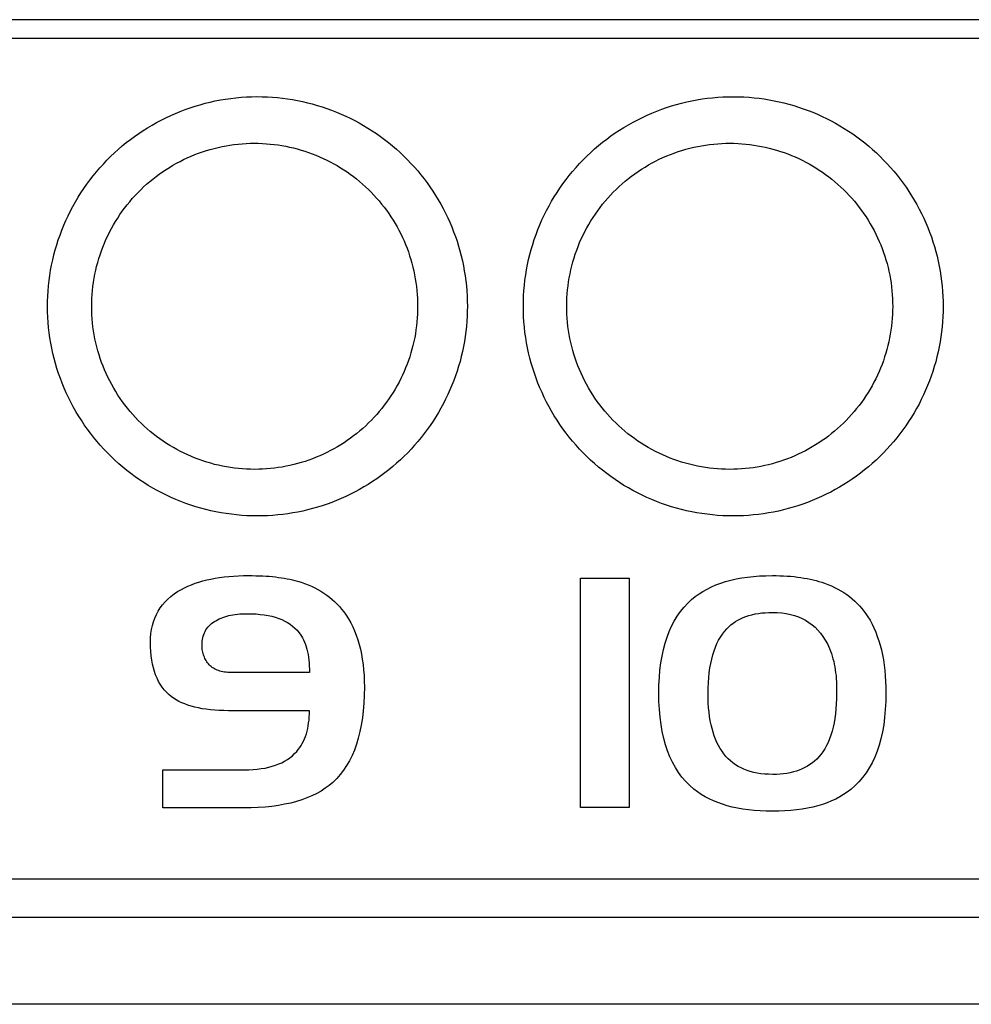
# Model space of a CAD drawing. Extents: x 95 to 1076, y 69 to 794.
# Tile 19 of 62: x 443 to 453, y 377 to 388. Entities that reach past the tile are written whole.
import ezdxf

# ---------------------------------------------------------------- set-up
doc = ezdxf.new("R2010")
doc.units = 0
doc.layers.get('0').update_dxf_attribs({"linetype": 'CONTINUOUS'})

msp = doc.modelspace()

# ---------------------------------------------------------------- linework, layer by layer
at = {"color": 7, "linetype": 'CONTINUOUS'}
for p, q in [((458.932, 387.417), (400.431, 387.417)), ((444.862, 381.593), (444.905, 381.604)), ((444.905, 381.604), (444.95, 381.614)), ((444.95, 381.614), (444.996, 381.623)), ((444.996, 381.623), (445.043, 381.63)), ((445.043, 381.63), (445.092, 381.636)), ((445.092, 381.636), (445.142, 381.642)), ((445.142, 381.642), (445.193, 381.646)), ((445.193, 381.646), (445.246, 381.649)), ((445.246, 381.649), (445.301, 381.651)), ((445.301, 381.651), (445.357, 381.651)), ((445.357, 381.651), (445.395, 381.651)), ((445.395, 381.651), (445.433, 381.65)), ((445.433, 381.65), (445.47, 381.649)), ((445.47, 381.649), (445.507, 381.647)), ((445.507, 381.647), (445.542, 381.645)), ((445.542, 381.645), (445.577, 381.643)), ((445.577, 381.643), (445.611, 381.64)), ((445.611, 381.64), (445.644, 381.636)), ((445.644, 381.636), (445.676, 381.632)), ((445.676, 381.632), (445.707, 381.628)), ((445.707, 381.628), (445.738, 381.623)), ((445.738, 381.623), (445.768, 381.617)), ((445.768, 381.617), (445.797, 381.611)), ((445.797, 381.611), (445.825, 381.605)), ((445.825, 381.605), (445.852, 381.598)), ((448.92, 381.623), (449.442, 381.623)), ((448.92, 379.161), (448.92, 381.623)), ((449.442, 381.623), (449.442, 379.161)), ((450.477, 381.587), (450.533, 381.602)), ((450.533, 381.602), (450.59, 381.615)), ((450.59, 381.615), (450.65, 381.626)), ((450.65, 381.626), (450.712, 381.635)), ((450.712, 381.635), (450.775, 381.642)), ((450.775, 381.642), (450.841, 381.647)), ((450.841, 381.647), (450.91, 381.65)), ((450.91, 381.65), (450.98, 381.651)), ((450.98, 381.651), (451.021, 381.651)), ((451.021, 381.651), (451.06, 381.65)), ((451.06, 381.65), (451.099, 381.648)), ((451.099, 381.648), (451.138, 381.646)), ((451.138, 381.646), (451.175, 381.643)), ((451.175, 381.643), (451.212, 381.64)), ((451.212, 381.64), (451.248, 381.635)), ((451.248, 381.635), (451.283, 381.631)), ((451.283, 381.631), (451.318, 381.625)), ((451.318, 381.625), (451.351, 381.619)), ((451.351, 381.619), (451.384, 381.613)), ((451.384, 381.613), (451.417, 381.605)), ((451.417, 381.605), (451.448, 381.597)), ((444.593, 381.479), (444.633, 381.503)), ((444.633, 381.503), (444.668, 381.521)), ((444.668, 381.521), (444.704, 381.538)), ((444.704, 381.538), (444.741, 381.553)), ((444.741, 381.553), (444.78, 381.568)), ((444.78, 381.568), (444.82, 381.581)), ((444.82, 381.581), (444.862, 381.593)), ((445.852, 381.598), (445.879, 381.591)), ((445.879, 381.591), (445.918, 381.579)), ((445.918, 381.579), (445.957, 381.566)), ((445.957, 381.566), (445.994, 381.551)), ((445.994, 381.551), (446.03, 381.536)), ((446.03, 381.536), (446.065, 381.52)), ((446.065, 381.52), (446.099, 381.502)), ((446.099, 381.502), (446.132, 381.483)), ((450.233, 381.481), (450.278, 381.506)), ((450.278, 381.506), (450.324, 381.529)), ((450.324, 381.529), (450.373, 381.55)), ((450.373, 381.55), (450.424, 381.569)), ((450.424, 381.569), (450.477, 381.587)), ((451.448, 381.597), (451.478, 381.589)), ((451.478, 381.589), (451.508, 381.58)), ((451.508, 381.58), (451.538, 381.57)), ((451.538, 381.57), (451.575, 381.556)), ((451.575, 381.556), (451.612, 381.54)), ((451.612, 381.54), (451.647, 381.524)), ((451.647, 381.524), (451.682, 381.506)), ((451.682, 381.506), (451.715, 381.488)), ((444.458, 381.368), (444.488, 381.399)), ((444.488, 381.399), (444.52, 381.427)), ((444.52, 381.427), (444.556, 381.454)), ((444.556, 381.454), (444.593, 381.479)), ((446.132, 381.483), (446.163, 381.463)), ((446.163, 381.463), (446.194, 381.442)), ((446.194, 381.442), (446.223, 381.42)), ((446.223, 381.42), (446.251, 381.396)), ((446.251, 381.396), (446.279, 381.372)), ((450.07, 381.354), (450.112, 381.394)), ((450.112, 381.394), (450.15, 381.425)), ((450.15, 381.425), (450.191, 381.454)), ((450.191, 381.454), (450.233, 381.481)), ((451.715, 381.488), (451.747, 381.468)), ((451.747, 381.468), (451.778, 381.447)), ((451.778, 381.447), (451.807, 381.425)), ((451.807, 381.425), (451.836, 381.402)), ((451.836, 381.402), (451.863, 381.378)), ((444.385, 381.269), (444.406, 381.304)), ((444.406, 381.304), (444.431, 381.337)), ((444.431, 381.337), (444.458, 381.368)), ((446.279, 381.372), (446.305, 381.346)), ((446.305, 381.346), (446.33, 381.32)), ((446.33, 381.32), (446.353, 381.292)), ((446.353, 381.292), (446.376, 381.263)), ((449.992, 381.264), (450.03, 381.311)), ((450.03, 381.311), (450.07, 381.354)), ((451.863, 381.378), (451.889, 381.353)), ((451.889, 381.353), (451.914, 381.326)), ((451.914, 381.326), (451.938, 381.299)), ((451.938, 381.299), (451.961, 381.27)), ((444.334, 381.156), (444.348, 381.195)), ((444.348, 381.195), (444.365, 381.233)), ((444.365, 381.233), (444.385, 381.269)), ((445.005, 381.167), (445.022, 381.177)), ((445.022, 381.177), (445.04, 381.186)), ((445.04, 381.186), (445.059, 381.194)), ((445.059, 381.194), (445.079, 381.202)), ((445.079, 381.202), (445.099, 381.209)), ((445.099, 381.209), (445.12, 381.215)), ((445.12, 381.215), (445.142, 381.221)), ((445.142, 381.221), (445.164, 381.226)), ((445.164, 381.226), (445.187, 381.23)), ((445.187, 381.23), (445.21, 381.233)), ((445.21, 381.233), (445.235, 381.237)), ((445.235, 381.237), (445.26, 381.239)), ((445.26, 381.239), (445.285, 381.241)), ((445.285, 381.241), (445.312, 381.241)), ((445.312, 381.241), (445.339, 381.242)), ((445.339, 381.242), (445.388, 381.241)), ((445.388, 381.241), (445.435, 381.239)), ((445.435, 381.239), (445.48, 381.235)), ((445.48, 381.235), (445.523, 381.229)), ((445.523, 381.229), (445.564, 381.222)), ((445.564, 381.222), (445.604, 381.214)), ((445.604, 381.214), (445.642, 381.203)), ((445.642, 381.203), (445.678, 381.192)), ((445.678, 381.192), (445.711, 381.178)), ((445.711, 381.178), (445.743, 381.163)), ((446.376, 381.263), (446.403, 381.225)), ((446.403, 381.225), (446.428, 381.186)), ((446.428, 381.186), (446.451, 381.144)), ((449.926, 381.163), (449.958, 381.216)), ((449.958, 381.216), (449.992, 381.264)), ((450.609, 381.172), (450.636, 381.187)), ((450.636, 381.187), (450.665, 381.2)), ((450.665, 381.2), (450.695, 381.212)), ((450.695, 381.212), (450.726, 381.222)), ((450.726, 381.222), (450.759, 381.231)), ((450.759, 381.231), (450.793, 381.239)), ((450.793, 381.239), (450.828, 381.245)), ((450.828, 381.245), (450.864, 381.25)), ((450.864, 381.25), (450.901, 381.253)), ((450.901, 381.253), (450.94, 381.255)), ((450.94, 381.255), (450.98, 381.256)), ((450.98, 381.256), (451.031, 381.255)), ((451.031, 381.255), (451.08, 381.251)), ((451.08, 381.251), (451.127, 381.244)), ((451.127, 381.244), (451.173, 381.235)), ((451.173, 381.235), (451.216, 381.223)), ((451.216, 381.223), (451.258, 381.208)), ((451.258, 381.208), (451.298, 381.191)), ((451.298, 381.191), (451.336, 381.171)), ((451.961, 381.27), (451.983, 381.241)), ((451.983, 381.241), (452.003, 381.21)), ((452.003, 381.21), (452.027, 381.171)), ((444.307, 381.028), (444.313, 381.072)), ((444.313, 381.072), (444.322, 381.115)), ((444.322, 381.115), (444.334, 381.156)), ((444.897, 381.068), (444.907, 381.082)), ((444.907, 381.082), (444.918, 381.096)), ((444.918, 381.096), (444.93, 381.11)), ((444.93, 381.11), (444.943, 381.122)), ((444.943, 381.122), (444.957, 381.135)), ((444.957, 381.135), (444.972, 381.146)), ((444.972, 381.146), (444.988, 381.157)), ((444.988, 381.157), (445.005, 381.167)), ((445.743, 381.163), (445.773, 381.147)), ((445.773, 381.147), (445.802, 381.129)), ((445.802, 381.129), (445.828, 381.109)), ((445.828, 381.109), (445.853, 381.088)), ((445.853, 381.088), (445.875, 381.065)), ((446.451, 381.144), (446.473, 381.101)), ((446.473, 381.101), (446.493, 381.057)), ((449.871, 381.05), (449.897, 381.108)), ((449.897, 381.108), (449.926, 381.163)), ((450.465, 381.052), (450.49, 381.08)), ((450.49, 381.08), (450.511, 381.101)), ((450.511, 381.101), (450.534, 381.121)), ((450.534, 381.121), (450.557, 381.139)), ((450.557, 381.139), (450.582, 381.157)), ((450.582, 381.157), (450.609, 381.172)), ((451.336, 381.171), (451.371, 381.149)), ((451.371, 381.149), (451.405, 381.124)), ((451.405, 381.124), (451.437, 381.096)), ((451.437, 381.096), (451.468, 381.065)), ((452.027, 381.171), (452.049, 381.131)), ((452.049, 381.131), (452.069, 381.089)), ((452.069, 381.089), (452.088, 381.045)), ((444.302, 380.935), (444.303, 380.982)), ((444.303, 380.982), (444.307, 381.028)), ((444.858, 380.947), (444.86, 380.966)), ((444.86, 380.966), (444.864, 380.984)), ((444.864, 380.984), (444.868, 381.002)), ((444.868, 381.002), (444.874, 381.02)), ((444.874, 381.02), (444.881, 381.036)), ((444.881, 381.036), (444.889, 381.052)), ((444.889, 381.052), (444.897, 381.068)), ((445.875, 381.065), (445.896, 381.041)), ((445.896, 381.041), (445.91, 381.022)), ((445.91, 381.022), (445.923, 381.002)), ((445.923, 381.002), (445.935, 380.982)), ((445.935, 380.982), (445.946, 380.96)), ((446.493, 381.057), (446.511, 381.01)), ((446.511, 381.01), (446.528, 380.962)), ((449.827, 380.924), (449.848, 380.989)), ((449.848, 380.989), (449.871, 381.05)), ((450.402, 380.957), (450.421, 380.991)), ((450.421, 380.991), (450.443, 381.022)), ((450.443, 381.022), (450.465, 381.052)), ((451.468, 381.065), (451.496, 381.032)), ((451.496, 381.032), (451.522, 380.997)), ((451.522, 380.997), (451.547, 380.958)), ((452.088, 381.045), (452.105, 380.999)), ((452.105, 380.999), (452.121, 380.952)), ((444.302, 380.885), (444.302, 380.935)), ((444.305, 380.836), (444.302, 380.885)), ((444.856, 380.927), (444.858, 380.947)), ((444.856, 380.907), (444.856, 380.927)), ((444.856, 380.89), (444.856, 380.907)), ((444.857, 380.875), (444.856, 380.89)), ((444.858, 380.859), (444.857, 380.875)), ((444.86, 380.844), (444.858, 380.859)), ((445.946, 380.96), (445.956, 380.937)), ((445.956, 380.937), (445.965, 380.912)), ((445.965, 380.912), (445.973, 380.887)), ((445.973, 380.887), (445.981, 380.861)), ((445.981, 380.861), (445.987, 380.833)), ((446.528, 380.962), (446.543, 380.913)), ((446.543, 380.913), (446.556, 380.861)), ((446.556, 380.861), (446.567, 380.808)), ((449.809, 380.857), (449.827, 380.924)), ((450.352, 380.842), (450.367, 380.882)), ((450.367, 380.882), (450.383, 380.921)), ((450.383, 380.921), (450.402, 380.957)), ((451.547, 380.958), (451.569, 380.917)), ((451.569, 380.917), (451.581, 380.893)), ((451.581, 380.893), (451.592, 380.867)), ((451.592, 380.867), (451.603, 380.841)), ((452.121, 380.952), (452.136, 380.903)), ((452.136, 380.903), (452.149, 380.853)), ((444.309, 380.79), (444.305, 380.836)), ((444.316, 380.745), (444.309, 380.79)), ((444.863, 380.83), (444.86, 380.844)), ((444.866, 380.815), (444.863, 380.83)), ((444.87, 380.801), (444.866, 380.815)), ((444.875, 380.788), (444.87, 380.801)), ((444.88, 380.775), (444.875, 380.788)), ((444.886, 380.762), (444.88, 380.775)), ((444.892, 380.75), (444.886, 380.762)), ((445.987, 380.833), (445.993, 380.805)), ((445.993, 380.805), (445.998, 380.775)), ((445.998, 380.775), (446.002, 380.744)), ((446.567, 380.808), (446.576, 380.754)), ((446.576, 380.754), (446.584, 380.697)), ((449.782, 380.713), (449.794, 380.786)), ((449.794, 380.786), (449.809, 380.857)), ((450.317, 380.709), (450.327, 380.755)), ((450.327, 380.755), (450.339, 380.8)), ((450.339, 380.8), (450.352, 380.842)), ((451.603, 380.841), (451.612, 380.815)), ((451.612, 380.815), (451.621, 380.787)), ((451.621, 380.787), (451.629, 380.759)), ((451.629, 380.759), (451.637, 380.73)), ((452.149, 380.853), (452.16, 380.801)), ((452.16, 380.801), (452.17, 380.747)), ((444.323, 380.702), (444.316, 380.745)), ((444.333, 380.661), (444.323, 380.702)), ((444.344, 380.622), (444.333, 380.661)), ((444.899, 380.738), (444.892, 380.75)), ((444.907, 380.726), (444.899, 380.738)), ((444.915, 380.715), (444.907, 380.726)), ((444.924, 380.704), (444.915, 380.715)), ((444.933, 380.693), (444.924, 380.704)), ((444.943, 380.683), (444.933, 380.693)), ((444.954, 380.674), (444.943, 380.683)), ((444.965, 380.665), (444.954, 380.674)), ((444.977, 380.657), (444.965, 380.665)), ((444.99, 380.649), (444.977, 380.657)), ((445.003, 380.643), (444.99, 380.649)), ((446.002, 380.744), (446.005, 380.712)), ((446.005, 380.712), (446.007, 380.68)), ((446.007, 380.68), (446.009, 380.646)), ((446.584, 380.697), (446.59, 380.639)), ((449.772, 380.636), (449.782, 380.713)), ((450.301, 380.609), (450.308, 380.66)), ((450.308, 380.66), (450.317, 380.709)), ((451.637, 380.73), (451.643, 380.701)), ((451.643, 380.701), (451.649, 380.671)), ((451.649, 380.671), (451.654, 380.64)), ((452.17, 380.747), (452.178, 380.691)), ((452.178, 380.691), (452.185, 380.634)), ((444.357, 380.585), (444.344, 380.622)), ((444.372, 380.549), (444.357, 380.585)), ((444.388, 380.516), (444.372, 380.549)), ((445.017, 380.637), (445.003, 380.643)), ((445.031, 380.631), (445.017, 380.637)), ((445.046, 380.626), (445.031, 380.631)), ((445.062, 380.622), (445.046, 380.626)), ((445.078, 380.618), (445.062, 380.622)), ((445.095, 380.616), (445.078, 380.618)), ((445.113, 380.613), (445.095, 380.616)), ((445.131, 380.612), (445.113, 380.613)), ((445.15, 380.611), (445.131, 380.612)), ((445.17, 380.61), (445.15, 380.611)), ((446.009, 380.646), (446.009, 380.61)), ((446.59, 380.639), (446.595, 380.58)), ((446.595, 380.58), (446.597, 380.518)), ((449.761, 380.474), (449.765, 380.557)), ((449.765, 380.557), (449.772, 380.636)), ((450.292, 380.501), (450.295, 380.556)), ((450.295, 380.556), (450.301, 380.609)), ((451.654, 380.64), (451.658, 380.609)), ((451.658, 380.609), (451.662, 380.577)), ((451.662, 380.577), (451.664, 380.544)), ((451.664, 380.544), (451.666, 380.51)), ((452.185, 380.634), (452.19, 380.575)), ((452.19, 380.575), (452.194, 380.514)), ((444.407, 380.484), (444.388, 380.516)), ((444.427, 380.454), (444.407, 380.484)), ((444.448, 380.426), (444.427, 380.454)), ((446.597, 380.518), (446.598, 380.455)), ((446.598, 380.455), (446.597, 380.367)), ((449.76, 380.388), (449.761, 380.474)), ((450.289, 380.444), (450.292, 380.501)), ((450.289, 380.385), (450.289, 380.444)), ((451.666, 380.51), (451.668, 380.476)), ((451.668, 380.476), (451.668, 380.441)), ((451.668, 380.441), (451.668, 380.388)), ((452.194, 380.514), (452.196, 380.452)), ((452.196, 380.452), (452.197, 380.388)), ((444.472, 380.4), (444.448, 380.426)), ((444.497, 380.375), (444.472, 380.4)), ((444.524, 380.353), (444.497, 380.375)), ((444.549, 380.334), (444.524, 380.353)), ((444.577, 380.317), (444.549, 380.334)), ((446.597, 380.367), (446.593, 380.282)), ((449.761, 380.299), (449.76, 380.388)), ((450.289, 380.332), (450.289, 380.385)), ((450.291, 380.281), (450.289, 380.332)), ((451.668, 380.388), (451.667, 380.33)), ((452.197, 380.388), (452.196, 380.298)), ((444.606, 380.301), (444.577, 380.317)), ((444.637, 380.286), (444.606, 380.301)), ((444.669, 380.273), (444.637, 380.286)), ((444.703, 380.26), (444.669, 380.273)), ((444.739, 380.249), (444.703, 380.26)), ((444.777, 380.239), (444.739, 380.249)), ((444.816, 380.23), (444.777, 380.239)), ((444.858, 380.222), (444.816, 380.23)), ((446.593, 380.282), (446.586, 380.201)), ((449.765, 380.214), (449.761, 380.299)), ((450.294, 380.232), (450.291, 380.281)), ((450.299, 380.184), (450.294, 380.232)), ((451.665, 380.274), (451.661, 380.22)), ((451.667, 380.33), (451.665, 380.274)), ((452.196, 380.298), (452.191, 380.212)), ((444.9, 380.216), (444.858, 380.222)), ((444.945, 380.211), (444.9, 380.216)), ((444.991, 380.206), (444.945, 380.211)), ((445.04, 380.203), (444.991, 380.206)), ((445.09, 380.202), (445.04, 380.203)), ((445.141, 380.201), (445.09, 380.202)), ((446.009, 380.201), (445.141, 380.201)), ((446.004, 380.101), (446.007, 380.133)), ((446.007, 380.133), (446.009, 380.167)), ((446.009, 380.167), (446.009, 380.201)), ((446.577, 380.123), (446.565, 380.047)), ((446.586, 380.201), (446.577, 380.123)), ((449.773, 380.131), (449.765, 380.214)), ((449.783, 380.052), (449.773, 380.131)), ((450.305, 380.138), (450.299, 380.184)), ((450.312, 380.093), (450.305, 380.138)), ((451.656, 380.168), (451.649, 380.118)), ((451.661, 380.22), (451.656, 380.168)), ((452.184, 380.129), (452.174, 380.05)), ((452.191, 380.212), (452.184, 380.129)), ((445.99, 380.009), (445.996, 380.039)), ((445.996, 380.039), (446, 380.069)), ((446, 380.069), (446.004, 380.101)), ((446.565, 380.047), (446.551, 379.976)), ((449.796, 379.977), (449.783, 380.052)), ((450.321, 380.05), (450.312, 380.093)), ((450.331, 380.009), (450.321, 380.05)), ((451.631, 380.024), (451.62, 379.981)), ((451.641, 380.07), (451.631, 380.024)), ((451.649, 380.118), (451.641, 380.07)), ((452.174, 380.05), (452.16, 379.973)), ((445.955, 379.9), (445.965, 379.925)), ((445.965, 379.925), (445.975, 379.952)), ((445.975, 379.952), (445.983, 379.98)), ((445.983, 379.98), (445.99, 380.009)), ((446.551, 379.976), (446.533, 379.907)), ((449.812, 379.904), (449.796, 379.977)), ((450.342, 379.97), (450.331, 380.009)), ((450.355, 379.931), (450.342, 379.97)), ((450.369, 379.895), (450.355, 379.931)), ((451.607, 379.939), (451.593, 379.899)), ((451.62, 379.981), (451.607, 379.939)), ((452.16, 379.973), (452.144, 379.9)), ((445.888, 379.784), (445.904, 379.805)), ((445.904, 379.805), (445.918, 379.827)), ((445.918, 379.827), (445.932, 379.85)), ((445.932, 379.85), (445.944, 379.874)), ((445.944, 379.874), (445.955, 379.9)), ((446.514, 379.841), (446.491, 379.779)), ((446.533, 379.907), (446.514, 379.841)), ((449.832, 379.835), (449.812, 379.904)), ((449.854, 379.769), (449.832, 379.835)), ((450.384, 379.86), (450.369, 379.895)), ((450.401, 379.827), (450.384, 379.86)), ((450.419, 379.796), (450.401, 379.827)), ((451.561, 379.826), (451.542, 379.792)), ((451.578, 379.861), (451.561, 379.826)), ((451.593, 379.899), (451.578, 379.861)), ((452.125, 379.831), (452.103, 379.765)), ((452.144, 379.9), (452.125, 379.831)), ((445.799, 379.696), (445.825, 379.717)), ((445.825, 379.717), (445.849, 379.74)), ((445.849, 379.74), (445.872, 379.764)), ((445.872, 379.764), (445.888, 379.784)), ((446.466, 379.72), (446.438, 379.664)), ((446.491, 379.779), (446.466, 379.72)), ((449.879, 379.706), (449.854, 379.769)), ((449.907, 379.647), (449.879, 379.706)), ((450.438, 379.766), (450.419, 379.796)), ((450.459, 379.737), (450.438, 379.766)), ((450.48, 379.71), (450.459, 379.737)), ((450.504, 379.686), (450.48, 379.71)), ((451.477, 379.704), (451.455, 379.681)), ((451.5, 379.731), (451.477, 379.704)), ((451.522, 379.761), (451.5, 379.731)), ((451.542, 379.792), (451.522, 379.761)), ((452.078, 379.701), (452.05, 379.642)), ((452.103, 379.765), (452.078, 379.701)), ((445.532, 379.585), (445.571, 379.594)), ((445.571, 379.594), (445.609, 379.604)), ((445.609, 379.604), (445.645, 379.616)), ((445.645, 379.616), (445.679, 379.629)), ((445.679, 379.629), (445.711, 379.643)), ((445.711, 379.643), (445.742, 379.659)), ((445.742, 379.659), (445.772, 379.677)), ((445.772, 379.677), (445.799, 379.696)), ((446.408, 379.611), (446.375, 379.562)), ((446.438, 379.664), (446.408, 379.611)), ((449.938, 379.59), (449.907, 379.647)), ((450.528, 379.662), (450.504, 379.686)), ((450.555, 379.641), (450.528, 379.662)), ((450.582, 379.621), (450.555, 379.641)), ((450.612, 379.603), (450.582, 379.621)), ((450.642, 379.586), (450.612, 379.603)), ((451.356, 379.605), (451.328, 379.59)), ((451.382, 379.622), (451.356, 379.605)), ((451.408, 379.64), (451.382, 379.622)), ((451.432, 379.66), (451.408, 379.64)), ((451.455, 379.681), (451.432, 379.66)), ((452.05, 379.642), (452.019, 379.586)), ((444.436, 379.157), (444.436, 379.566)), ((444.436, 379.566), (445.311, 379.566)), ((445.311, 379.566), (445.358, 379.567)), ((445.358, 379.567), (445.404, 379.569)), ((445.404, 379.569), (445.448, 379.573)), ((445.448, 379.573), (445.491, 379.579)), ((445.491, 379.579), (445.532, 379.585)), ((446.339, 379.515), (446.301, 379.472)), ((446.375, 379.562), (446.339, 379.515)), ((449.972, 379.537), (449.938, 379.59)), ((450.008, 379.488), (449.972, 379.537)), ((450.048, 379.441), (450.008, 379.488)), ((450.674, 379.572), (450.642, 379.586)), ((450.707, 379.559), (450.674, 379.572)), ((450.742, 379.548), (450.707, 379.559)), ((450.779, 379.538), (450.742, 379.548)), ((450.817, 379.53), (450.779, 379.538)), ((450.856, 379.524), (450.817, 379.53)), ((450.896, 379.52), (450.856, 379.524)), ((450.938, 379.518), (450.896, 379.52)), ((450.982, 379.517), (450.938, 379.518)), ((451.022, 379.517), (450.982, 379.517)), ((451.061, 379.52), (451.022, 379.517)), ((451.098, 379.523), (451.061, 379.52)), ((451.135, 379.528), (451.098, 379.523)), ((451.17, 379.535), (451.135, 379.528)), ((451.204, 379.543), (451.17, 379.535)), ((451.237, 379.552), (451.204, 379.543)), ((451.268, 379.563), (451.237, 379.552)), ((451.299, 379.576), (451.268, 379.563)), ((451.328, 379.59), (451.299, 379.576)), ((451.985, 379.533), (451.948, 379.483)), ((452.019, 379.586), (451.985, 379.533)), ((446.22, 379.399), (446.178, 379.368)), ((446.26, 379.432), (446.22, 379.399)), ((446.301, 379.472), (446.26, 379.432)), ((450.091, 379.398), (450.048, 379.441)), ((450.137, 379.358), (450.091, 379.398)), ((451.865, 379.394), (451.82, 379.355)), ((451.908, 379.437), (451.865, 379.394)), ((451.948, 379.483), (451.908, 379.437)), ((446.035, 379.287), (445.982, 379.264)), ((446.086, 379.312), (446.035, 379.287)), ((446.133, 379.339), (446.086, 379.312)), ((446.178, 379.368), (446.133, 379.339)), ((450.175, 379.329), (450.137, 379.358)), ((450.214, 379.303), (450.175, 379.329)), ((450.256, 379.278), (450.214, 379.303)), ((450.299, 379.255), (450.256, 379.278)), ((451.702, 379.275), (451.659, 379.253)), ((451.743, 379.3), (451.702, 379.275)), ((451.782, 379.326), (451.743, 379.3)), ((451.82, 379.355), (451.782, 379.326)), ((445.606, 379.174), (445.534, 379.167)), ((445.676, 379.184), (445.606, 379.174)), ((445.742, 379.196), (445.676, 379.184)), ((445.807, 379.21), (445.742, 379.196)), ((445.868, 379.226), (445.807, 379.21)), ((445.926, 379.244), (445.868, 379.226)), ((445.982, 379.264), (445.926, 379.244)), ((450.345, 379.233), (450.299, 379.255)), ((450.393, 379.214), (450.345, 379.233)), ((450.442, 379.196), (450.393, 379.214)), ((450.494, 379.181), (450.442, 379.196)), ((450.548, 379.167), (450.494, 379.181)), ((451.465, 379.18), (451.412, 379.166)), ((451.517, 379.195), (451.465, 379.18)), ((451.566, 379.213), (451.517, 379.195)), ((451.613, 379.232), (451.566, 379.213)), ((451.659, 379.253), (451.613, 379.232)), ((445.3, 379.157), (444.436, 379.157)), ((445.381, 379.158), (445.3, 379.157)), ((445.459, 379.161), (445.381, 379.158)), ((445.534, 379.167), (445.459, 379.161)), ((449.442, 379.161), (448.92, 379.161)), ((450.603, 379.155), (450.548, 379.167)), ((450.661, 379.145), (450.603, 379.155)), ((450.721, 379.136), (450.661, 379.145)), ((450.783, 379.13), (450.721, 379.136)), ((450.846, 379.125), (450.783, 379.13)), ((450.912, 379.123), (450.846, 379.125)), ((450.98, 379.122), (450.912, 379.123)), ((451.048, 379.123), (450.98, 379.122)), ((451.114, 379.125), (451.048, 379.123)), ((451.177, 379.13), (451.114, 379.125)), ((451.239, 379.136), (451.177, 379.13)), ((451.298, 379.144), (451.239, 379.136)), ((451.356, 379.154), (451.298, 379.144)), ((451.412, 379.166), (451.356, 379.154)), ((457.192, 377.05), (403.046, 377.05)), ((459.822, 377.05), (436.695, 377.05))]:
    msp.add_line(p, q, dxfattribs=at)
for points, knots in [([(458.932, 387.617), (458.36, 387.617), (457.217, 387.617), (455.501, 387.617), (453.784, 387.617), (452.067, 387.617), (450.349, 387.617), (448.631, 387.617), (446.913, 387.617), (445.193, 387.617), (443.473, 387.617), (441.753, 387.617), (440.032, 387.617), (438.311, 387.617), (436.589, 387.617), (434.866, 387.617), (433.143, 387.617), (431.42, 387.617), (427.827, 387.617), (422.366, 387.617), (416.506, 387.617), (412.115, 387.617), (409.191, 387.617), (406.269, 387.617), (403.348, 387.617), (401.403, 387.617), (400.431, 387.617)], [0, 0, 0, 0, 0.029427, 0.058847, 0.08826, 0.117668, 0.147072, 0.176472, 0.205869, 0.235265, 0.264661, 0.294057, 0.323454, 0.352854, 0.382257, 0.411664, 0.441077, 0.470495, 0.499921, 0.625, 0.750087, 0.80007, 0.850048, 0.900026, 0.950008, 1, 1, 1, 1]), ([(445.45, 382.291), (445.299, 382.291), (445.151, 382.306), (444.859, 382.365), (444.713, 382.409), (444.438, 382.525), (444.307, 382.596), (444.059, 382.764), (443.943, 382.861), (443.631, 383.181), (443.463, 383.438), (443.299, 383.853), (443.258, 383.999), (443.205, 384.294), (443.193, 384.443), (443.2, 384.742), (443.219, 384.893), (443.285, 385.184), (443.332, 385.325), (443.456, 385.6), (443.531, 385.73), (443.705, 385.972), (443.805, 386.086), (444.024, 386.29), (444.143, 386.38), (444.398, 386.536), (444.534, 386.602), (444.954, 386.756), (445.255, 386.803), (445.557, 386.789)], [0, 0, 0, 0, 0.0625, 0.0625, 0.125, 0.125, 0.1875, 0.1875, 0.25, 0.25, 0.375, 0.375, 0.4375, 0.4375, 0.5, 0.5, 0.5625, 0.5625, 0.625, 0.625, 0.6875, 0.6875, 0.75, 0.75, 0.8125, 0.8125, 0.875, 0.875, 1, 1, 1, 1]), ([(445.557, 386.789), (445.703, 386.782), (445.846, 386.761), (446.127, 386.692), (446.266, 386.643), (446.529, 386.522), (446.654, 386.449), (446.889, 386.279), (447, 386.181), (447.197, 385.97), (447.285, 385.855), (447.439, 385.608), (447.505, 385.477), (447.66, 385.072), (447.71, 384.778), (447.7, 384.344), (447.682, 384.198), (447.62, 383.914), (447.575, 383.776), (447.459, 383.511), (447.387, 383.382), (447.222, 383.143), (447.129, 383.033), (446.816, 382.728), (446.571, 382.567), (446.029, 382.347), (445.743, 382.291), (445.45, 382.291)], [0, 0, 0, 0, 0.0625, 0.0625, 0.125, 0.125, 0.1875, 0.1875, 0.25, 0.25, 0.3125, 0.3125, 0.375, 0.375, 0.5, 0.5, 0.5625, 0.5625, 0.625, 0.625, 0.6875, 0.6875, 0.75, 0.75, 0.875, 0.875, 1, 1, 1, 1]), ([(450.559, 382.291), (450.408, 382.291), (450.259, 382.306), (449.967, 382.365), (449.821, 382.409), (449.546, 382.525), (449.415, 382.596), (449.167, 382.765), (449.051, 382.862), (448.738, 383.182), (448.571, 383.44), (448.407, 383.856), (448.365, 384.003), (448.313, 384.298), (448.302, 384.447), (448.309, 384.747), (448.329, 384.898), (448.395, 385.189), (448.443, 385.331), (448.567, 385.606), (448.643, 385.736), (448.818, 385.977), (448.918, 386.091), (449.139, 386.295), (449.258, 386.384), (449.513, 386.54), (449.65, 386.605), (450.071, 386.758), (450.373, 386.804), (450.674, 386.788)], [0, 0, 0, 0, 0.0625, 0.0625, 0.125, 0.125, 0.1875, 0.1875, 0.25, 0.25, 0.375, 0.375, 0.4375, 0.4375, 0.5, 0.5, 0.5625, 0.5625, 0.625, 0.625, 0.6875, 0.6875, 0.75, 0.75, 0.8125, 0.8125, 0.875, 0.875, 1, 1, 1, 1]), ([(450.674, 386.788), (450.82, 386.781), (450.963, 386.759), (451.243, 386.689), (451.381, 386.641), (451.644, 386.518), (451.768, 386.445), (452.002, 386.275), (452.112, 386.177), (452.309, 385.965), (452.397, 385.851), (452.55, 385.604), (452.616, 385.472), (452.769, 385.067), (452.819, 384.773), (452.808, 384.34), (452.79, 384.194), (452.727, 383.91), (452.682, 383.773), (452.566, 383.507), (452.494, 383.378), (452.329, 383.141), (452.236, 383.03), (452.027, 382.828), (451.912, 382.736), (451.671, 382.579), (451.542, 382.511), (451.137, 382.347), (450.851, 382.291), (450.559, 382.291)], [0, 0, 0, 0, 0.0625, 0.0625, 0.125, 0.125, 0.1875, 0.1875, 0.25, 0.25, 0.3125, 0.3125, 0.375, 0.375, 0.5, 0.5, 0.5625, 0.5625, 0.625, 0.625, 0.6875, 0.6875, 0.75, 0.75, 0.8125, 0.8125, 0.875, 0.875, 1, 1, 1, 1]), ([(445.421, 382.791), (445.303, 382.791), (445.188, 382.803), (444.962, 382.848), (444.849, 382.883), (444.635, 382.973), (444.533, 383.028), (444.341, 383.159), (444.251, 383.234), (444.008, 383.483), (443.878, 383.683), (443.75, 384.006), (443.718, 384.119), (443.677, 384.349), (443.668, 384.465), (443.674, 384.697), (443.688, 384.814), (443.739, 385.041), (443.776, 385.151), (443.872, 385.364), (443.931, 385.467), (444.066, 385.655), (444.143, 385.742), (444.399, 385.981), (444.599, 386.104), (445.038, 386.265), (445.269, 386.3), (445.503, 386.289)], [0, 0, 0, 0, 0.0625, 0.0625, 0.125, 0.125, 0.1875, 0.1875, 0.25, 0.25, 0.375, 0.375, 0.4375, 0.4375, 0.5, 0.5, 0.5625, 0.5625, 0.625, 0.625, 0.6875, 0.6875, 0.75, 0.75, 0.875, 0.875, 1, 1, 1, 1]), ([(445.503, 386.289), (445.617, 386.284), (445.728, 386.267), (445.946, 386.214), (446.054, 386.176), (446.259, 386.081), (446.355, 386.025), (446.538, 385.893), (446.624, 385.817), (446.777, 385.652), (446.846, 385.563), (446.965, 385.371), (447.016, 385.269), (447.136, 384.954), (447.175, 384.725), (447.167, 384.388), (447.154, 384.274), (447.105, 384.053), (447.07, 383.946), (446.98, 383.739), (446.924, 383.639), (446.797, 383.454), (446.724, 383.368), (446.481, 383.131), (446.291, 383.006), (445.87, 382.835), (445.648, 382.791), (445.421, 382.791)], [0, 0, 0, 0, 0.0625, 0.0625, 0.125, 0.125, 0.1875, 0.1875, 0.25, 0.25, 0.3125, 0.3125, 0.375, 0.375, 0.5, 0.5, 0.5625, 0.5625, 0.625, 0.625, 0.6875, 0.6875, 0.75, 0.75, 0.875, 0.875, 1, 1, 1, 1]), ([(450.521, 382.791), (450.286, 382.791), (450.055, 382.838), (449.628, 383.018), (449.428, 383.154), (449.105, 383.486), (448.976, 383.687), (448.807, 384.118), (448.765, 384.356), (448.777, 384.82), (448.831, 385.053), (448.975, 385.37), (449.035, 385.473), (449.171, 385.661), (449.247, 385.747), (449.505, 385.985), (449.706, 386.107), (450.145, 386.266), (450.376, 386.301), (450.61, 386.289)], [0, 0, 0, 0, 0.125, 0.125, 0.25, 0.25, 0.375, 0.375, 0.5, 0.5, 0.625, 0.625, 0.6875, 0.6875, 0.75, 0.75, 0.875, 0.875, 1, 1, 1, 1]), ([(450.61, 386.289), (450.723, 386.283), (450.834, 386.266), (451.052, 386.212), (451.159, 386.174), (451.363, 386.079), (451.46, 386.022), (451.641, 385.89), (451.727, 385.814), (451.88, 385.649), (451.948, 385.56), (452.067, 385.368), (452.118, 385.265), (452.237, 384.95), (452.276, 384.722), (452.267, 384.384), (452.253, 384.271), (452.204, 384.05), (452.169, 383.943), (452.079, 383.737), (452.023, 383.636), (451.895, 383.452), (451.822, 383.366), (451.579, 383.129), (451.389, 383.005), (450.969, 382.834), (450.747, 382.791), (450.521, 382.791)], [0, 0, 0, 0, 0.0625, 0.0625, 0.125, 0.125, 0.1875, 0.1875, 0.25, 0.25, 0.3125, 0.3125, 0.375, 0.375, 0.5, 0.5, 0.5625, 0.5625, 0.625, 0.625, 0.6875, 0.6875, 0.75, 0.75, 0.875, 0.875, 1, 1, 1, 1]), ([(399.696, 378.395), (409.669, 378.395), (419.683, 378.395), (434.706, 378.395), (439.71, 378.395), (449.699, 378.395), (454.686, 378.395), (459.666, 378.395)], [0, 0, 0, 0, 0.5, 0.5, 0.75, 0.75, 1, 1, 1, 1]), ([(404.963, 377.99), (405.738, 377.989), (407.302, 377.988), (409.67, 377.987), (412.081, 377.986), (414.535, 377.986), (417.032, 377.985), (419.572, 377.984), (422.154, 377.984), (424.78, 377.983), (427.447, 377.983), (430.739, 377.983), (434.6, 377.983), (438.978, 377.983), (443.234, 377.983), (447.369, 377.984), (451.382, 377.985), (454.016, 377.986), (455.313, 377.987)], [0, 0, 0, 0, 0.046189, 0.09323, 0.14112, 0.189859, 0.239445, 0.289876, 0.341151, 0.393267, 0.446223, 0.500016, 0.589309, 0.676229, 0.760767, 0.842913, 0.92266, 1, 1, 1, 1])]:
    msp.add_open_spline(points, degree=3, knots=knots, dxfattribs=at)
msp.add_open_spline([(446.009, 380.61), (445.729, 380.61), (445.449, 380.61), (445.17, 380.61)], degree=3, dxfattribs=at)

doc.saveas('drawing.dxf')
